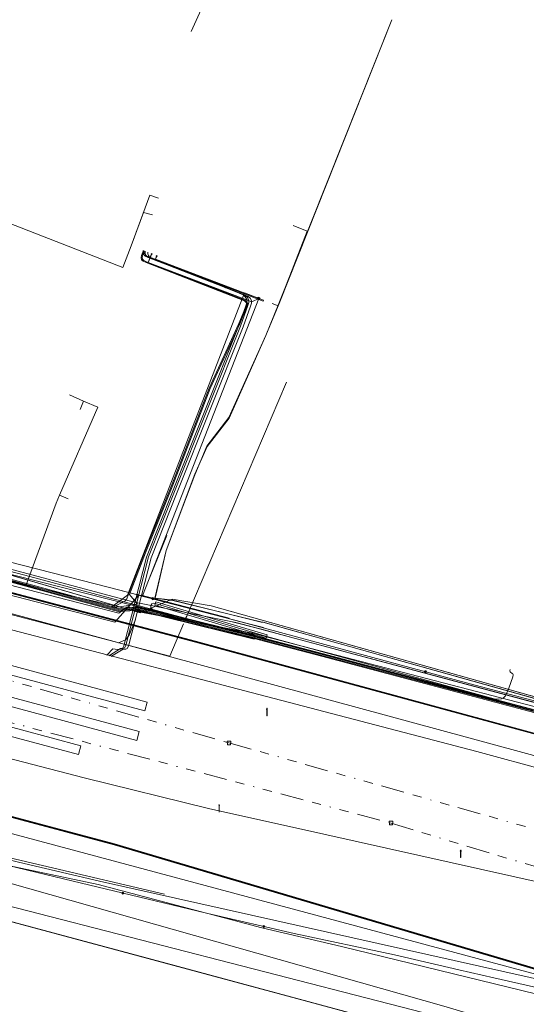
# Model space of a CAD drawing. Header units: metres. Extents: x 151922 to 154458, y 463415 to 464223.
# Tile 99 of 164: x 153535 to 153590, y 463920 to 464027. Entities that reach past the tile are written whole.
import ezdxf
from ezdxf.lldxf.tags import DXFTag

# ---------------------------------------------------------------- set-up
doc = ezdxf.new("R2010")
doc.units = ezdxf.units.M
doc.linetypes.add('RI-OVERIG-SO', pattern=[17, 5, -2, 2, -2, 0, -2, 2, -2])
doc.layers.get('0').update_dxf_attribs({"lineweight": 9})
for name, color, linetype, lineweight in [('B-PV-KL-DATA-G', 90, 'KL-DATA-SO', 9), ('B-PV-KL-DATA_HULPSTUK-S', 90, 'Continuous', 9), ('B-PV-KL-DATA_KABELBED-G', 90, 'Continuous', 9), ('B-PV-KL-DATA_MANTELBUIS-G', 90, 'Continuous', 9), ('B-PV-KL-ET_HS-G', 10, 'KL-HS-SO', 9), ('B-PV-KL-ET_LS-G', 190, 'KL-LS-SO', 9), ('B-PV-KL-ET_LS-S', 190, 'Continuous', 9), ('B-PV-KL-ET_LS_KABELBED-G', 190, 'Continuous', 9), ('B-PV-KL-ET_LS_MANTELBUIS-G', 190, 'Continuous', 9), ('B-PV-KL-ET_MS-G', 130, 'KL-MS-SO', 9), ('B-PV-KL-GAS_HD-G', 30, 'KL-GAS_HD-SO', 9), ('B-PV-KL-GAS_LD-G', 50, 'KL-GAS_LD-SO', 9), ('B-PV-KL-WATER-G', 170, 'KL-WATER-SO', 9), ('B-PV-KL-WATER_HULPSTUK-S', 170, 'Continuous', 9), ('B-PV-OG-INFO-G', 7, 'Continuous', 9), ('B-PV-RI-VRIJVERVAL-G', 210, 'RI-OVERIG-SO', 9), ('B-PV-RI-VRIJVERVAL_HULPSTUK-S', 210, 'Continuous', 9)]:
    doc.layers.add(name, color=color, linetype=linetype, lineweight=lineweight)
doc.styles.add('NLCS-ISO', font='txt')
doc.styles.get("Standard").update_dxf_attribs({"font": 'arial.ttf'})
tags = doc.linetypes.add('KL-DATA-SO', pattern='A,4,-1,[101,NLCS.SHX,S=0.5,R=0,X=0,Y=0],-1,4,-1,["D",Standard,S=1,R=0,X=-0.25,Y=-0.5],-1.5', length=12.5).pattern_tags.tags
tags[18] = DXFTag(74, 10)
tags = doc.linetypes.add('KL-GAS_HD-SO', pattern='A,4,-1,[69,NLCS.SHX,S=0.5,R=0,X=0,Y=0],-1,4,-1,["H",Standard,S=1,R=0,X=0,Y=-0.5],-2', length=13).pattern_tags.tags
tags[18] = DXFTag(74, 10)
tags = doc.linetypes.add('KL-GAS_LD-SO', pattern='A,4,-1,[69,NLCS.SHX,S=0.5,R=0,X=0,Y=0],-1,4,-1,["L",Standard,S=1,R=0,X=0.25,Y=-0.5],-2', length=13).pattern_tags.tags
tags[18] = DXFTag(74, 10)
tags = doc.linetypes.add('KL-HS-SO', pattern='A,4,-1,[103,NLCS.SHX,S=0.75,R=0,X=0,Y=0],-1,4,-1,["H",Standard,S=1,R=0,X=0,Y=-0.5],-2', length=13).pattern_tags.tags
tags[18] = DXFTag(74, 10)
tags = doc.linetypes.add('KL-LS-SO', pattern='A,4,-1,[103,NLCS.SHX,S=0.75,R=0,X=0,Y=0],-1,4,-1,["L",Standard,S=1,R=0,X=0,Y=-0.5],-2', length=13).pattern_tags.tags
tags[18] = DXFTag(74, 10)
tags = doc.linetypes.add('KL-MS-SO', pattern='A,4,-1,[103,NLCS.SHX,S=0.75,R=0,X=0,Y=0],-1,4,-1,["M",Standard,S=1,R=0,X=0,Y=-0.5],-2', length=13).pattern_tags.tags
tags[18] = DXFTag(74, 10)
doc.linetypes.add('KL-WATER-SO', pattern='A,7,-0.5,[168,NLCS.SHX,S=0.75,R=0,X=0.75,Y=0],-2', length=9.5)

# ---------------------------------------------------------------- blocks, each defined once
blk = doc.blocks.new('SKL-WTB_HULP_OVERIG-SO')
at = {"color": 0, "linetype": 'ByBlock', "lineweight": 18}
for points in [[(-0.14, 0.14), (0.14, -0.14)], [(0.14, 0.14), (-0.14, -0.14)]]:
    blk.add_lwpolyline(points, dxfattribs=at)
at = {"color": 0, "linetype": 'ByBlock', "lineweight": 18, "style": 'NLCS-ISO', "flags": 1}
for tag, p in [('TYPE', (1.5, 0)), ('OMSCHRIJVING', (1.5, -3)), ('LABEL', (1.5, -1.5))]:
    blk.add_attdef(tag, p, '', height=1, dxfattribs=at)
blk = doc.blocks.new('SKL-WTB_HULP_MOF-SO')
at = {"linetype": 'ByBlock', "lineweight": 18}
h = blk.add_hatch(color=0, dxfattribs=at)
h.dxf.hatch_style = 1
h.paths.add_polyline_path([(-0.5625, 0, 1), (0.5625, 0, 1)])
at = {"color": 0, "linetype": 'ByBlock', "lineweight": 18}
blk.add_circle((0, 0), 0.5625, dxfattribs=at)
at = {"color": 0, "linetype": 'ByBlock', "lineweight": 18, "style": 'NLCS-ISO', "flags": 1}
for tag, p in [('TYPE', (1.5, 0)), ('OMSCHRIJVING', (1.5, -3)), ('LABEL', (1.5, -1.5))]:
    blk.add_attdef(tag, p, '', height=1, dxfattribs=at)
blk = doc.blocks.new('SRI-HULP_AFVOER_OPVANG-SO')
at = {"color": 0, "linetype": 'ByBlock', "lineweight": 18}
blk.add_lwpolyline([(-0.75, -1), (-1, 1), (1, 1), (0.75, -1)], close=True, dxfattribs=at)
at = {"color": 0, "linetype": 'ByBlock', "lineweight": 18, "style": 'NLCS-ISO', "flags": 1}
for tag, p in [('TYPE', (1.5, 0)), ('OMSCHRIJVING', (1.5, -3)), ('LABEL', (1.5, -1.5))]:
    blk.add_attdef(tag, p, '', height=1, dxfattribs=at)
blk = doc.blocks.new('SKL-ET_LS_MAST-SO')
for p, q in [((-0.05, 2.07), (0.05, 2.07)), ((-0.05, -2), (0.05, -2))]:
    blk.add_line(p, q)
for points in [[(-0.18, 1.76), (-0.22, 1.76), (-0.22, 1.84), (-0.18, 1.84), (-0.18, 1.79)], [(-0.18, 1.49), (-0.22, 1.49), (-0.22, 1.57), (-0.18, 1.57), (-0.18, 1.52)], [(-0.18, 1.79), (-0.05, 1.79)], [(-0.18, 1.76), (-0.05, 1.76)], [(-0.18, 1.52), (-0.05, 1.52)], [(-0.18, 1.49), (-0.05, 1.49)], [(-0.05, -2), (-0.05, 2.07)], [(0.05, -2), (0.05, 2.07)], [(0.18, 1.92), (0.05, 1.92)], [(0.18, 1.89), (0.05, 1.89)], [(0.18, 1.66), (0.05, 1.66)], [(0.18, 1.63), (0.05, 1.63)], [(0.18, 1.39), (0.05, 1.39)], [(0.18, 1.36), (0.05, 1.36)], [(0.18, 1.89), (0.22, 1.89), (0.22, 1.97), (0.18, 1.97), (0.18, 1.92)], [(0.18, 1.63), (0.22, 1.63), (0.22, 1.71), (0.18, 1.71), (0.18, 1.66)], [(0.18, 1.36), (0.22, 1.36), (0.22, 1.44), (0.18, 1.44), (0.18, 1.39)]]:
    blk.add_lwpolyline(points)

msp = doc.modelspace()

# ---------------------------------------------------------------- linework, layer by layer
at = {"layer": 'B-PV-KL-DATA-G', "ltscale": 0.5, "flags": 128}
for points in [[(153877.43, 463906.662), (153877.06, 463906.08), (153874.95, 463902.62), (153874.94, 463898.12), (153871.01, 463892.3), (153856.77, 463870.24), (153856.7, 463870.13), (153854.23, 463866.95), (153851.57, 463865.42), (153848.2, 463864.06), (153847.02, 463863.94), (153844.66, 463863.83), (153841.62, 463864.6), (153837.27, 463866.22), (153836.38, 463866.55), (153835.4, 463866.92), (153826.33, 463870.31), (153800.8, 463879.24), (153796.14, 463880.95), (153763.59, 463894.65), (153742.96, 463902.22), (153733.52, 463906.26), (153707.22, 463915.57), (153683.51, 463924.12), (153673.06, 463927.92), (153648.86, 463935.61), (153611.35, 463947.24), (153593.91, 463952.47), (153555.86, 463963.18), (153551.65, 463963.92), (153548.16, 463962.41), (153515.7, 463971.91), (153514.11, 463972.35), (153512.71, 463972.72), (153512.04, 463973.1), (153511.58, 463973.48), (153510.95, 463974.02), (153510.49, 463974.65), (153510.28, 463975.36), (153509.99, 463976.28), (153509.9, 463978.2), (153510.74, 463988.17), (153509.49, 463988.63), (153490.94, 463995.23), (153490.55, 463995.34), (153489.22, 463991.64), (153489.01, 463990.64), (153488.55, 463989.75), (153486.13, 463983.01), (153485.74, 463981.93), (153475.03, 463984.84), (153461.15, 463988.43), (153451.5, 463991.05), (153429.03, 463996.77), (153399.75, 464004.24), (153302.57, 464029.13), (153293.26, 464031.34), (153289.88, 464032.18), (153258.15, 464041), (153240.95, 464043.36), (153235.31, 464044.41), (153206.3, 464052.48), (153200.52, 464054.09), (153192.59, 464056.29), (153164.13, 464061.46), (153155.45, 464063.21), (153154.69, 464063.34), (153148.76, 464064.42), (153140.52, 464065.84), (153139.17, 464066.08), (153133.79, 464064.99), (153127.44, 464066.59), (153127.39, 464066.69), (153127.31, 464066.81), (153127.27, 464067.01), (153127.23, 464067.17), (153127.17, 464067.32), (153127.11, 464067.45), (153126.94, 464067.56), (153126.64, 464067.64), (153126.39, 464067.6), (153126.05, 464067.56), (153125.69, 464067.42), (153125.23, 464066.99), (153085, 464076.1), (153081.44, 464076.04), (153074.8, 464076.99), (153045.54, 464080.22), (153036.62, 464080.2), (152951.91, 464079.96), (152947.52, 464079.15), (152944.88, 464078.96), (152943.88, 464078.89), (152942.88, 464078.81), (152930.01, 464077.88), (152880.98, 464073.28), (152874.3, 464073.75), (152874.09, 464073.76), (152873.11, 464073.64), (152865.09, 464072.7), (152857.12, 464070.4), (152849.6, 464069.01), (152849.6, 464068.4), (152850.98, 464043.3), (152851.01, 464042.43), (152841.99, 464041.6), (152834.16, 464041.02), (152824.23, 464039.81), (152813.36, 464038.61), (152800.26, 464036.41), (152792.27, 464035.19), (152773.17, 464031.63), (152764.19, 464029.82), (152755.51, 464027.89), (152742.85, 464024.92), (152726.67, 464020.3), (152715.42, 464017.02), (152696.33, 464011.49), (152675.4, 464003.4), (152662.1, 463996.3), (152625.3, 463984.05), (152611.36, 463980.89), (152596.35, 463974.21), (152587.23, 463970.11), (152578.47, 463966.04), (152572.37, 463962.96), (152566.27, 463959.95), (152556.2, 463954.95), (152548.37, 463950.99), (152546.26, 463949.77), (152539.39, 463946.05), (152531.36, 463941.5), (152521.16, 463935.41), (152520.61, 463934.89), (152517.27, 463932.71), (152512.41, 463929.35), (152506.36, 463923.2), (152509.95, 463918.86), (152511.27, 463916.2), (152512.18, 463903.27), (152509.34, 463902.7), (152485.33, 463892.91), (152484.34, 463892.46), (152484.42, 463892.22), (152486.36, 463887.87), (152499.34, 463861.11), (152495.13, 463858.41), (152489.27, 463854.78), (152436.75, 463822.68), (152428.41, 463816.85), (152425.25, 463816.2), (152404.26, 463800.73), (152391.26, 463791.13), (152381.61, 463782.44), (152378.03, 463779.76), (152341.53, 463752.67), (152330.76, 463744.01), (152322.89, 463742.36), (152314.733, 463735.813)], [(153877.43, 463906.662), (153877.06, 463906.08), (153874.95, 463902.62), (153874.94, 463898.12), (153871.01, 463892.3), (153856.77, 463870.24), (153856.7, 463870.13), (153854.23, 463866.95), (153851.57, 463865.42), (153848.2, 463864.06), (153847.02, 463863.94), (153844.66, 463863.83), (153841.62, 463864.6), (153837.27, 463866.22), (153836.38, 463866.55), (153835.4, 463866.92), (153826.33, 463870.31), (153800.8, 463879.24), (153796.14, 463880.95), (153763.59, 463894.65), (153742.96, 463902.22), (153733.52, 463906.26), (153707.22, 463915.57), (153683.51, 463924.12), (153673.06, 463927.92), (153648.86, 463935.61), (153611.35, 463947.24), (153593.91, 463952.47), (153555.86, 463963.18), (153551.65, 463963.92), (153548.16, 463962.41), (153515.7, 463971.91), (153514.11, 463972.35), (153512.71, 463972.72), (153512.04, 463973.1), (153511.58, 463973.48), (153510.95, 463974.02), (153510.49, 463974.65), (153510.28, 463975.36), (153509.99, 463976.28), (153509.9, 463978.2), (153510.74, 463988.17), (153509.49, 463988.63), (153490.94, 463995.23), (153490.55, 463995.34), (153489.22, 463991.64), (153489.01, 463990.64), (153488.55, 463989.75), (153486.13, 463983.01), (153485.74, 463981.93), (153475.03, 463984.84), (153461.15, 463988.43), (153451.5, 463991.05), (153429.03, 463996.77), (153399.75, 464004.24), (153302.57, 464029.13), (153293.26, 464031.34), (153289.88, 464032.18), (153258.15, 464041), (153240.95, 464043.36), (153235.31, 464044.41), (153206.3, 464052.48), (153200.52, 464054.09), (153192.59, 464056.29), (153164.13, 464061.46), (153155.45, 464063.21), (153154.69, 464063.34), (153148.76, 464064.42), (153140.52, 464065.84), (153139.17, 464066.08), (153133.79, 464064.99), (153127.44, 464066.59), (153127.39, 464066.69), (153127.31, 464066.81), (153127.27, 464067.01), (153127.23, 464067.17), (153127.17, 464067.32), (153127.11, 464067.45), (153126.94, 464067.56), (153126.64, 464067.64), (153126.39, 464067.6), (153126.05, 464067.56), (153125.69, 464067.42), (153125.23, 464066.99), (153085, 464076.1), (153081.44, 464076.04), (153074.8, 464076.99), (153045.54, 464080.22), (153036.62, 464080.2), (152951.91, 464079.96), (152947.52, 464079.15), (152944.88, 464078.96), (152943.88, 464078.89), (152942.88, 464078.81), (152930.01, 464077.88), (152880.98, 464073.28), (152874.3, 464073.75), (152874.09, 464073.76), (152873.11, 464073.64), (152865.09, 464072.7), (152857.12, 464070.4), (152849.6, 464069.01), (152849.6, 464068.4), (152850.98, 464043.3), (152851.01, 464042.43), (152841.99, 464041.6), (152834.16, 464041.02), (152824.23, 464039.81), (152813.36, 464038.61), (152800.26, 464036.41), (152792.27, 464035.19), (152773.17, 464031.63), (152764.19, 464029.82), (152755.51, 464027.89), (152742.85, 464024.92), (152726.67, 464020.3), (152715.42, 464017.02), (152696.33, 464011.49), (152675.4, 464003.4), (152662.1, 463996.3), (152625.3, 463984.05), (152611.36, 463980.89), (152596.35, 463974.21), (152587.23, 463970.11), (152578.47, 463966.04), (152572.37, 463962.96), (152566.27, 463959.95), (152556.2, 463954.95), (152548.37, 463950.99), (152546.26, 463949.77), (152539.39, 463946.05), (152531.36, 463941.5), (152521.16, 463935.41), (152520.61, 463934.89), (152517.27, 463932.71), (152512.41, 463929.35), (152506.36, 463923.2), (152509.95, 463918.86), (152511.27, 463916.2), (152512.18, 463903.27), (152509.34, 463902.7), (152485.33, 463892.91), (152484.34, 463892.46), (152484.42, 463892.22), (152486.36, 463887.87), (152499.34, 463861.11), (152495.13, 463858.41), (152489.27, 463854.78), (152436.75, 463822.68), (152428.41, 463816.85), (152425.25, 463816.2), (152404.26, 463800.73), (152391.26, 463791.13), (152381.61, 463782.44), (152378.03, 463779.76), (152341.53, 463752.67), (152330.76, 463744.01), (152322.89, 463742.36), (152314.733, 463735.812)], [(153877.43, 463906.662), (153877.06, 463906.08), (153874.95, 463902.62), (153874.94, 463898.12), (153871.01, 463892.3), (153856.7, 463870.13), (153854.23, 463866.95), (153851.57, 463865.42), (153848.2, 463864.06), (153844.66, 463863.83), (153841.62, 463864.6), (153836.38, 463866.55), (153835.4, 463866.92), (153826.33, 463870.31), (153800.8, 463879.24), (153796.14, 463880.95), (153763.59, 463894.65), (153742.96, 463902.22), (153733.52, 463906.26), (153707.22, 463915.57), (153673.06, 463927.92), (153648.86, 463935.61), (153611.35, 463947.24), (153593.91, 463952.47), (153555.86, 463963.18), (153551.65, 463963.92), (153548.16, 463962.41), (153514.11, 463972.35), (153512.71, 463972.72), (153512.04, 463973.1), (153510.95, 463974.02), (153510.49, 463974.65), (153510.28, 463975.36), (153509.99, 463976.28), (153509.9, 463978.2), (153510.74, 463988.17), (153490.94, 463995.23), (153490.55, 463995.34), (153489.22, 463991.64), (153489.01, 463990.64), (153488.55, 463989.75), (153485.74, 463981.93), (153475.03, 463984.84), (153451.5, 463991.05), (153429.03, 463996.77), (153302.57, 464029.13), (153293.26, 464031.34), (153289.88, 464032.18), (153258.15, 464041), (153240.95, 464043.36), (153235.31, 464044.41), (153200.52, 464054.09), (153192.59, 464056.29), (153155.45, 464063.21), (153154.69, 464063.34), (153140.52, 464065.84), (153139.17, 464066.08), (153133.79, 464064.99), (153127.44, 464066.59), (153127.31, 464066.81), (153127.27, 464067.01), (153127.17, 464067.32), (153127.11, 464067.45), (153126.94, 464067.56), (153126.64, 464067.64), (153126.05, 464067.56), (153125.69, 464067.42), (153125.23, 464066.99), (153085, 464076.1), (153081.44, 464076.04), (153074.8, 464076.99), (153045.54, 464080.22), (152951.91, 464079.96), (152947.52, 464079.15), (152944.88, 464078.96), (152942.88, 464078.81), (152930.01, 464077.88), (152880.98, 464073.28), (152874.09, 464073.76), (152873.11, 464073.64), (152865.09, 464072.7), (152857.12, 464070.4), (152849.6, 464069.01), (152850.98, 464043.3), (152851.01, 464042.43), (152841.99, 464041.6), (152834.16, 464041.02), (152824.23, 464039.81), (152813.36, 464038.61), (152800.26, 464036.41), (152792.27, 464035.19), (152773.17, 464031.63), (152764.19, 464029.82), (152755.51, 464027.89), (152742.85, 464024.92), (152715.42, 464017.02), (152696.33, 464011.49), (152675.4, 464003.4), (152662.1, 463996.3), (152625.3, 463984.05), (152611.36, 463980.89), (152587.23, 463970.11), (152578.47, 463966.04), (152566.27, 463959.95), (152556.2, 463954.95), (152548.37, 463950.99), (152546.26, 463949.77), (152539.39, 463946.05), (152531.36, 463941.5), (152521.16, 463935.41), (152520.61, 463934.89), (152517.27, 463932.71), (152512.41, 463929.35), (152506.36, 463923.2), (152509.95, 463918.86), (152511.27, 463916.2), (152512.18, 463903.27), (152509.34, 463902.7), (152484.34, 463892.46), (152484.42, 463892.22), (152486.36, 463887.87), (152499.34, 463861.11), (152489.27, 463854.78), (152436.75, 463822.68), (152428.41, 463816.85), (152425.25, 463816.2), (152391.26, 463791.13), (152381.61, 463782.44), (152378.03, 463779.76), (152341.53, 463752.67), (152330.76, 463744.01), (152327.32, 463743.289)], [(153557.504, 464033.909), (153553.7, 464025.5)], [(153575.471, 464026.763), (153563.24, 463995.997), (153561.8, 463992.5), (153557.805, 463983.551), (153555.431, 463980.472), (153554.095, 463977.449), (153551, 463969.2), (153549.758, 463964.026), (153550.849, 463963.855)], [(153862.5, 463876.9), (153858.6, 463870.5), (153855.7, 463866.3), (153852.1, 463863.4), (153849.7, 463862.6), (153846.2, 463862.6), (153842.9, 463863.6), (153796, 463880.7), (153781.4, 463887.2), (153711.1, 463913.9), (153698, 463915.8), (153663.5, 463927.8), (153664.2, 463930.1), (153662.9, 463930.9), (153659.8, 463932), (153658.3, 463932.8), (153657, 463933.3), (153647.4, 463936.4), (153630.5, 463942.1), (153615.8, 463946.2), (153594.9, 463952), (153561.5, 463961.4), (153561.3, 463961.4), (153551.7, 463963.8), (153550.8, 463963.9), (153549.8, 463964), (153551, 463969.2), (153554.1, 463977.4), (153555.4, 463980.5), (153557.8, 463983.6), (153561.8, 463992.5), (153563.2, 463996), (153575.464, 464026.766)], [(153523.925, 464014.203), (153520.402, 464015.627), (153518.455, 464010.731), (153512.236, 463994.002), (153509.589, 463986.901), (153509.517, 463981.598), (153509.43, 463978.9), (153509.421, 463977.518), (153509.453, 463976.035), (153509.497, 463975.383), (153509.651, 463974.639), (153509.817, 463974.118), (153510.131, 463973.764), (153510.565, 463973.456), (153547.371, 463963.595), (153558.559, 463961.384), (153614.916, 463946.259), (153634.938, 463940.312), (153644.631, 463955.449)], [(153523.925, 464014.203), (153520.402, 464015.627), (153518.455, 464010.731), (153512.236, 463994.002), (153509.589, 463986.901), (153509.517, 463981.598), (153509.43, 463978.9), (153509.421, 463977.518), (153509.453, 463976.035), (153509.497, 463975.383), (153509.651, 463974.639), (153509.817, 463974.118), (153510.131, 463973.764), (153510.565, 463973.456), (153547.371, 463963.595), (153558.559, 463961.384), (153614.073, 463946.485), (153617.551, 463956.079), (153616.521, 463956.452), (153616.604, 463956.681), (153621.866, 463964.996), (153622.415, 463964.648), (153635.048, 463984.606), (153643.359, 463979.344)], [(153523.925, 464014.203), (153520.402, 464015.627), (153518.455, 464010.731), (153546.298, 463999.905), (153547.204, 464002.235), (153548.538, 464005.861), (153549.504, 464005.603)], [(153523.925, 464014.203), (153520.402, 464015.627), (153518.455, 464010.731), (153546.298, 463999.905), (153547.204, 464002.235), (153549.23, 464007.743), (153550.168, 464007.398)], [(153489.025, 463990.68), (153489.01, 463990.64), (153489.22, 463991.64), (153490.55, 463995.34), (153490.94, 463995.23), (153509.49, 463988.63), (153510.74, 463988.17), (153509.9, 463978.2), (153509.99, 463976.28), (153510.28, 463975.36), (153510.49, 463974.65), (153510.95, 463974.02), (153511.58, 463973.48), (153512.04, 463973.1), (153512.71, 463972.72), (153514.11, 463972.35), (153515.7, 463971.91), (153548.16, 463962.41), (153551.65, 463963.92), (153555.86, 463963.18), (153593.91, 463952.47), (153611.35, 463947.24), (153648.86, 463935.61), (153673.06, 463927.92), (153683.51, 463924.12), (153707.22, 463915.57), (153733.52, 463906.26), (153742.96, 463902.22), (153763.59, 463894.65), (153796.14, 463880.95), (153800.8, 463879.24), (153826.33, 463870.31), (153835.4, 463866.92), (153836.268, 463866.592)], [(153489.025, 463990.68), (153489.01, 463990.64), (153489.22, 463991.64), (153490.55, 463995.34), (153490.94, 463995.23), (153509.49, 463988.63), (153510.74, 463988.17), (153509.9, 463978.2), (153509.99, 463976.28), (153510.28, 463975.36), (153510.49, 463974.65), (153510.95, 463974.02), (153511.58, 463973.48), (153512.04, 463973.1), (153512.71, 463972.72), (153514.11, 463972.35), (153515.7, 463971.91), (153548.16, 463962.41), (153551.65, 463963.92), (153555.86, 463963.18), (153593.91, 463952.47), (153611.35, 463947.24), (153648.86, 463935.61), (153673.06, 463927.92), (153683.51, 463924.12), (153707.22, 463915.57), (153733.52, 463906.26), (153742.96, 463902.22), (153763.59, 463894.65), (153796.14, 463880.95), (153800.8, 463879.24), (153826.33, 463870.31), (153835.4, 463866.92), (153836.268, 463866.592)], [(153489.025, 463990.68), (153489.01, 463990.64), (153489.22, 463991.64), (153490.55, 463995.34), (153490.94, 463995.23), (153509.49, 463988.63), (153510.74, 463988.17), (153509.9, 463978.2), (153509.99, 463976.28), (153510.28, 463975.36), (153510.49, 463974.65), (153510.95, 463974.02), (153511.58, 463973.48), (153512.04, 463973.1), (153512.71, 463972.72), (153514.11, 463972.35), (153515.7, 463971.91), (153548.16, 463962.41), (153551.65, 463963.92), (153555.86, 463963.18), (153593.91, 463952.47), (153611.35, 463947.24), (153648.86, 463935.61), (153673.06, 463927.92), (153683.51, 463924.12), (153707.22, 463915.57), (153733.52, 463906.26), (153742.96, 463902.22), (153763.59, 463894.65), (153796.14, 463880.95), (153800.8, 463879.24), (153826.33, 463870.31), (153835.4, 463866.92), (153836.268, 463866.592)], [(153655.265, 463932.682), (153654.025, 463932.993), (153648.675, 463934.734), (153611.883, 463946.071), (153595.966, 463950.552), (153582.161, 463954.171), (153560.345, 463959.946), (153547.539, 463962.888), (153546.773, 463963.055), (153545.871, 463962.398), (153542.482, 463963.235), (153511.256, 463971.318), (153509.728, 463972.194), (153508.666, 463974.016), (153508.419, 463976.516), (153508.324, 463982.372), (153508.823, 463985.94), (153510.155, 463990.819)], [(153540.499, 463986.064), (153542.037, 463985.4)], [(153542.037, 463985.4), (153542.042, 463985.399), (153543.577, 463984.737), (153539.439, 463975.191)], [(153542.037, 463985.4), (153541.647, 463984.48)], [(153535.812, 463965.47), (153539.069, 463974.336), (153539.439, 463975.191)], [(153539.439, 463975.191), (153540.36, 463974.8)], [(153517.198, 463970.347), (153535.812, 463965.47)], [(153517.198, 463970.347), (153535.812, 463965.47)], [(153535.812, 463965.47), (153539.903, 463964.44), (153547.556, 463962.67), (153560.592, 463960.153), (153596.167, 463950.875), (153600.805, 463949.564)], [(153535.812, 463965.47), (153539.903, 463964.44), (153547.556, 463962.67), (153560.592, 463960.153), (153596.167, 463950.875), (153611.91, 463946.422), (153626.221, 463942.161), (153648.786, 463935.091), (153654.541, 463933.365), (153661.139, 463930.961), (153690.088, 463921.155), (153696.216, 463918.952), (153702.131, 463916.774), (153707.976, 463914.769), (153729.132, 463906.692), (153746.856, 463899.769), (153754.503, 463896.52), (153779.312, 463887.421), (153780.62, 463886.822), (153787.788, 463883.907), (153792.568, 463881.942), (153802.592, 463877.888), (153815.808, 463872.976), (153840.738, 463863.702), (153843.908, 463862.734), (153846.709, 463862.455), (153849.439, 463862.873), (153852.052, 463863.803), (153854.371, 463865.236), (153856.838, 463867.795), (153857.941, 463869.523), (153872.046, 463892.546), (153874.922, 463897.505), (153875.036, 463897.636), (153873.71, 463900.424), (153877.175, 463905.87)], [(153550.849, 463963.855), (153551.704, 463963.773), (153561.256, 463961.437), (153561.454, 463961.392), (153594.863, 463952.038), (153615.827, 463946.155), (153630.467, 463942.069), (153647.439, 463936.43), (153656.975, 463933.263), (153658.308, 463932.82), (153659.78, 463931.991)]]:
    msp.add_lwpolyline(points, dxfattribs=at)
at = {"layer": 'B-PV-KL-DATA_KABELBED-G', "ltscale": 0.5, "flags": 128}
for points in [[(153527.912, 464043.792), (153526.764, 464040.776), (153523.138, 464031.293), (153522.311, 464028.482), (153521.286, 464024.513), (153518.914, 464013.238), (153516.594, 464007.273), (153511.364, 463991.705), (153509.545, 463985.785), (153509.115, 463979.964), (153509.115, 463975.201), (153509.193, 463974.623), (153509.446, 463972.754), (153510.306, 463971.398), (153513.228, 463969.74), (153545.429, 463961.41), (153548.037, 463964.341)], [(153547.204, 464002.235), (153546.298, 463999.905), (153518.455, 464010.731)], [(153549.396, 464001.382), (153549.04, 464000.441), (153560.281, 463996.161), (153561.049, 463996.528)], [(153549.446, 464001.363), (153549.04, 464000.441), (153560.281, 463996.161), (153561.049, 463996.528)], [(153549.949, 464001.167), (153549.816, 464000.796), (153561.049, 463996.528)], [(153550.005, 464001.145), (153549.816, 464000.796), (153561.049, 463996.528)], [(153548.438, 463964.249), (153561.049, 463996.528)], [(153511.666, 463992.47), (153509.589, 463986.901), (153509.43, 463978.9), (153509.453, 463976.035), (153509.651, 463974.639), (153509.817, 463974.118), (153510.131, 463973.764), (153510.565, 463973.456), (153547.371, 463963.595)], [(153513.814, 463973.167), (153514.984, 463972.799), (153544.852, 463965.167), (153545.809, 463964.923), (153547.894, 463964.39)], [(153551.044, 463970.805), (153549.192, 463966.176)], [(153560.321, 463961.135), (153560.113, 463961.189), (153545.808, 463964.928)], [(153547.8, 463964.378), (153560.113, 463961.189), (153561.529, 463960.823)], [(153547.871, 463964.382), (153548.438, 463964.249)], [(153548.288, 463964.333), (153557.817, 463961.83)], [(153548.438, 463964.249), (153560.33, 463961.133), (153583.943, 463954.715), (153591.308, 463952.778), (153605.286, 463948.916), (153614.866, 463946.101), (153621.287, 463944.26), (153622.325, 463943.908), (153629.697, 463941.661), (153630.824, 463941.24), (153631.99, 463940.863), (153632.118, 463940.822)], [(153547.371, 463963.595), (153558.559, 463961.384), (153561.163, 463960.685)], [(153561.166, 463960.684), (153564.609, 463959.76)], [(153564.609, 463959.76), (153593.714, 463951.949)], [(153591.3, 463915.1), (153589.9, 463915), (153588.6, 463914.9), (153587.2, 463914.9), (153585.8, 463915), (153551, 463924.4), (153521.6, 463932.3), (153515.7, 463934), (153507.7, 463936.2), (153502.9, 463936.8), (153501.6, 463936.2), (153496.8, 463931.5), (153492.1, 463933.3), (153487.9, 463934.6), (153480.8, 463936.9), (153475.8, 463938.5), (153475.5, 463938.5), (153472.9, 463939.5), (153468.7, 463940.8), (153467.1, 463942.8)], [(153524.072, 463937.073), (153533.849, 463935.001), (153543.615, 463932.931), (153555.213, 463929.863), (153555.493, 463929.789), (153561.373, 463928.235), (153570.005, 463926.204), (153618.15, 463914.44), (153656.555, 463901.14), (153685.737, 463891.338), (153689.243, 463890.161), (153691.322, 463889.026), (153698.076, 463885.338), (153715.672, 463877.479), (153744.326, 463863.783), (153759.801, 463856.387), (153804.592, 463832.952), (153812.816, 463828.713)], [(153711.964, 463880.098), (153697.625, 463886.4), (153691.322, 463889.026), (153686.281, 463891.126), (153685.737, 463891.338), (153676.431, 463894.976), (153667.361, 463898.365), (153656.217, 463902.356), (153651.193, 463904.001), (153636.978, 463908.661), (153626.442, 463911.983), (153616.577, 463915.073), (153606.303, 463917.887), (153595.922, 463920.672), (153586.528, 463922.796), (153582.737, 463923.665), (153575.744, 463925.291), (153564.871, 463927.614), (153555.493, 463929.789), (153555.217, 463929.853), (153541.806, 463933.078), (153533.849, 463935.001), (153524.931, 463937.156)], [(153762.194, 463850.914), (153695.011, 463880.812), (153687.269, 463885.568), (153684.296, 463886.881), (153634.184, 463904.925), (153599.505, 463915.332), (153598.829, 463915.506), (153598.141, 463915.626), (153597.445, 463915.692), (153596.747, 463915.703), (153596.05, 463915.658), (153591.201, 463915.157), (153589.442, 463915.04), (153587.679, 463915.053), (153585.922, 463915.195), (153584.18, 463915.466), (153582.463, 463915.864), (153566.074, 463920.304), (153530.011, 463930.015)]]:
    msp.add_lwpolyline(points, dxfattribs=at)
at = {"layer": 'B-PV-KL-DATA_MANTELBUIS-G', "ltscale": 0.5, "flags": 128}
for points in [[(153551.044, 463970.805), (153549.192, 463966.176)], [(153560.321, 463961.135), (153560.113, 463961.189), (153545.808, 463964.928)], [(153547.8, 463964.378), (153560.113, 463961.189), (153561.529, 463960.823)], [(153548.288, 463964.333), (153557.817, 463961.83)], [(153547.371, 463963.595), (153558.012, 463961.492), (153561.163, 463960.685)], [(153547.454, 463962.641), (153560.372, 463960.195)]]:
    msp.add_lwpolyline(points, dxfattribs=at)
at = {"layer": 'B-PV-KL-ET_HS-G', "ltscale": 0.5, "flags": 128}
for points in [[(153155.596, 464059.001), (153192.164, 464052.055), (153237.536, 464040.833), (153257.373, 464036.361), (153292.899, 464027.013), (153388.375, 464001.649), (153464.138, 463982.111), (153465.1, 463981.897), (153466.067, 463981.712), (153467.04, 463981.556), (153468.017, 463981.43), (153468.998, 463981.334), (153470.165, 463981.261), (153471.335, 463981.23), (153472.504, 463981.241), (153473.673, 463981.296), (153474.842, 463981.393), (153475.664, 463981.57), (153476.493, 463981.669), (153477.327, 463981.694), (153478.161, 463981.643), (153478.986, 463981.518), (153479.885, 463981.291), (153480.757, 463980.976), (153481.592, 463980.574), (153482.383, 463980.09), (153483.126, 463979.527), (153483.771, 463979.119), (153484.425, 463978.728), (153485.761, 463977.996), (153486.442, 463977.655), (153487.583, 463977.13), (153488.745, 463976.652), (153489.334, 463976.431), (153554.153, 463959.251), (153592.456, 463948.848), (153643.944, 463933.316)], [(153156.991, 464058.839), (153192.186, 464052.153), (153237.558, 464040.931), (153257.397, 464036.459), (153292.925, 464027.109), (153388.401, 464001.745), (153464.162, 463982.209), (153465.12, 463981.995), (153466.085, 463981.81), (153467.054, 463981.654), (153468.029, 463981.53), (153469.006, 463981.434), (153470.169, 463981.361), (153471.335, 463981.33), (153472.502, 463981.341), (153473.667, 463981.396), (153474.828, 463981.493), (153475.648, 463981.668), (153476.485, 463981.769), (153477.329, 463981.794), (153478.171, 463981.743), (153479.006, 463981.616), (153479.915, 463981.387), (153480.795, 463981.068), (153481.64, 463980.662), (153482.439, 463980.172), (153483.182, 463979.609), (153483.823, 463979.205), (153484.475, 463978.814), (153485.807, 463978.084), (153486.486, 463977.745), (153487.623, 463977.222), (153488.199, 463976.978), (153489.364, 463976.527), (153554.179, 463959.347), (153592.484, 463948.944), (153643.017, 463933.701)], [(153158.062, 464058.584), (153192.175, 464052.104), (153237.547, 464040.882), (153257.385, 464036.41), (153292.912, 464027.061), (153388.388, 464001.697), (153464.15, 463982.16), (153465.11, 463981.946), (153466.076, 463981.761), (153467.047, 463981.605), (153468.023, 463981.48), (153469.002, 463981.384), (153470.167, 463981.311), (153471.335, 463981.28), (153472.503, 463981.291), (153473.67, 463981.346), (153474.835, 463981.443), (153475.656, 463981.619), (153476.489, 463981.719), (153477.328, 463981.744), (153478.166, 463981.693), (153478.996, 463981.567), (153479.9, 463981.339), (153480.776, 463981.022), (153481.616, 463980.618), (153482.411, 463980.131), (153483.154, 463979.568), (153483.797, 463979.162), (153484.45, 463978.771), (153485.784, 463978.04), (153486.464, 463977.7), (153487.603, 463977.176), (153488.763, 463976.699), (153489.349, 463976.479), (153554.166, 463959.299), (153592.47, 463948.896), (153645.969, 463932.758)], [(154217.325, 463594.831), (154199.464, 463607.851), (154174.772, 463625.744), (154138.46, 463650.947), (154122.54, 463662.087), (154086.172, 463686.18), (154063.405, 463701.058), (154020.381, 463727.137), (154000, 463739.029), (153979.421, 463750), (153959.461, 463760.149), (153937.282, 463770.929), (153921.038, 463778.193), (153909.918, 463783.29), (153863.492, 463805.295), (153845.507, 463815.329), (153833.914, 463821.923), (153804.856, 463836.765), (153777.857, 463851.011), (153726.497, 463876.685), (153698.876, 463888.515), (153630.013, 463912.221), (153545.355, 463937.298), (153500, 463949.418), (153477.115, 463955.58), (153472.948, 463954.084), (153397.664, 463972.899), (153389.981, 463974.891), (153297.059, 464000), (153230.927, 464016.101), (153191.767, 464024.924), (153127.848, 464037.602), (153078.676, 464043.845), (153033.425, 464046.759), (153000, 464048.182), (152986.263, 464048.318), (152908.209, 464046.578), (152854.809, 464040.024), (152781.287, 464027.888), (152749.862, 464020.685), (152720.796, 464013.331), (152657.499, 463993.718), (152622.75, 463979.671), (152593.461, 463966.988), (152549.878, 463945.752), (152535.25, 463937.536), (152520.495, 463929.673), (152449.971, 463971.21), (152420.496, 463991.538), (152405.025, 464000), (152387.805, 464009.876), (152344.535, 464035.351), (152314.733, 464052.864)], [(154217.296, 463594.791), (154199.435, 463607.811), (154174.743, 463625.703), (154138.431, 463650.906), (154122.512, 463662.046), (154086.145, 463686.138), (154063.378, 463701.016), (154020.355, 463727.094), (154000, 463738.971), (153979.315, 463750), (153959.439, 463760.104), (153937.261, 463770.884), (153921.017, 463778.147), (153909.897, 463783.245), (153863.469, 463805.251), (153845.482, 463815.285), (153833.89, 463821.879), (153804.833, 463836.721), (153777.834, 463850.967), (153726.476, 463876.64), (153698.858, 463888.468), (153629.998, 463912.173), (153545.341, 463937.25), (153500, 463949.366), (153477.117, 463955.528), (153472.951, 463954.032), (153397.652, 463972.851), (153389.968, 463974.843), (153296.867, 464000)], [(154217.354, 463594.871), (154199.493, 463607.891), (154174.801, 463625.785), (154138.489, 463650.988), (154122.568, 463662.128), (154086.199, 463686.222), (154063.432, 463701.1), (154020.407, 463727.18), (154000, 463739.087), (153979.528, 463750), (153959.483, 463760.194), (153937.303, 463770.974), (153921.059, 463778.239), (153909.939, 463783.335), (153863.515, 463805.339), (153845.532, 463815.373), (153833.938, 463821.967), (153804.879, 463836.809), (153777.88, 463851.055), (153726.518, 463876.73), (153698.894, 463888.562), (153630.028, 463912.269), (153545.369, 463937.346), (153500, 463949.469), (153477.113, 463955.632), (153472.945, 463954.136), (153397.676, 463972.947), (153389.994, 463974.939), (153297.251, 464000)]]:
    msp.add_lwpolyline(points, dxfattribs=at)
at = {"layer": 'B-PV-KL-ET_LS-G', "ltscale": 0.5, "flags": 128}
for points in [[(153564.775, 464004.436), (153566.28, 464003.846), (153563.132, 463995.719), (153562.479, 463995.972)], [(153548.516, 464001.725), (153548.321, 464001.183), (153548.283, 464000.971), (153548.321, 464000.729), (153548.507, 464000.561), (153548.815, 464000.426), (153559.482, 463996.272), (153559.699, 463996.069), (153559.72, 463995.989), (153559.688, 463995.789), (153558.881, 463993.827), (153555.669, 463986.805), (153551.616, 463976.307), (153548.651, 463968.95), (153546.922, 463964.443), (153546.71, 463963.952), (153546.663, 463963.864), (153546.552, 463963.737), (153545.24, 463963.031)], [(153548.609, 464001.688), (153548.418, 464001.157), (153548.384, 464000.97), (153548.414, 464000.779), (153548.562, 464000.646), (153548.853, 464000.518), (153559.536, 463996.358), (153559.788, 463996.122), (153559.822, 463995.994), (153559.785, 463995.762), (153558.973, 463993.787), (153555.761, 463986.766), (153551.709, 463976.27), (153548.744, 463968.913), (153547.015, 463964.405), (153547.883, 463963.355)], [(153561.546, 463996.333), (153561.51, 463996.247), (153548.556, 464001.28), (153548.701, 464001.653)], [(153561.546, 463996.333), (153559.495, 463997.127), (153546.803, 463964.33), (153545.102, 463963.069)], [(153553.22, 463962.048), (153564.041, 463987.454)], [(153482.521, 463981.054), (153505.163, 463972.25), (153507.663, 463969.188), (153551.38, 463957.729), (153552.874, 463961.237)], [(153606.029, 463947.731), (153605.332, 463947.898), (153592.135, 463951.467), (153567.894, 463957.903), (153560.589, 463959.821), (153547.718, 463962.985), (153547.012, 463962.845), (153545.809, 463962.772), (153533.169, 463966.221), (153520.532, 463969.71), (153515.244, 463971.225), (153514.717, 463972.34), (153515.296, 463974.986), (153515.38, 463976.111), (153515.101, 463976.751), (153514.531, 463977.14)], [(153611.92, 463956.188), (153610.649, 463954.165), (153606.2, 463947.798), (153605.357, 463947.995), (153592.161, 463951.564), (153576.088, 463955.829), (153567.92, 463958), (153560.614, 463959.918), (153547.72, 463963.087), (153546.999, 463962.944), (153545.819, 463962.873), (153533.195, 463966.317), (153520.559, 463969.806), (153515.315, 463971.309), (153514.822, 463972.352), (153515.395, 463974.971), (153515.482, 463976.128), (153515.181, 463976.817), (153514.571, 463977.234)], [(153561.627, 463959.341), (153560.539, 463959.627), (153547.714, 463962.781), (153547.038, 463962.647), (153545.789, 463962.57), (153533.117, 463966.029), (153520.478, 463969.518), (153515.102, 463971.057), (153514.507, 463972.316), (153515.098, 463975.014), (153515.176, 463976.077), (153514.941, 463976.619), (153514.452, 463976.952)], [(153675.155, 463961.418), (153657.186, 463933.8), (153656.711, 463933.051), (153656.294, 463932.687), (153654.583, 463932.541), (153648.246, 463934.737), (153643.141, 463936.293), (153633.699, 463939.374), (153622.77, 463942.527), (153612.011, 463945.765), (153606.755, 463947.487), (153606.05, 463947.623), (153605.307, 463947.801), (153592.109, 463951.37), (153567.868, 463957.806), (153560.564, 463959.724), (153547.716, 463962.883), (153547.025, 463962.746), (153545.799, 463962.671), (153533.143, 463966.125), (153520.505, 463969.614), (153515.173, 463971.141), (153514.612, 463972.328), (153515.197, 463975), (153515.278, 463976.094), (153515.021, 463976.685), (153514.492, 463977.046)], [(153547.284, 463963.268), (153534.628, 463966.478), (153512.48, 463972.24)], [(153679.924, 463906.1), (153673.209, 463908.522), (153648.022, 463916.979), (153628.902, 463923.082), (153602.055, 463930.791), (153568.085, 463938.397), (153555.584, 463941.176), (153542.111, 463944.513), (153530.787, 463947.431), (153500, 463956.184), (153481.604, 463962.066), (153480.681, 463964.732)], [(153547.883, 463963.355), (153545.402, 463962.987)], [(153553.22, 463962.048), (153553.107, 463961.891), (153552.999, 463961.818), (153547.284, 463963.268)], [(153588.295, 463956.288), (153588.252, 463956.119), (153588.275, 463956.026), (153588.319, 463955.965), (153588.502, 463955.853), (153588.572, 463955.785), (153588.616, 463955.679), (153588.593, 463955.478), (153588.135, 463954.235), (153587.784, 463953.404), (153587.583, 463953.198), (153587.344, 463953.08), (153587.026, 463953.035), (153586.562, 463953.093), (153561.893, 463959.856), (153549.804, 463963.438), (153549.623, 463963.471), (153549.439, 463963.402), (153549.328, 463963.226), (153549.328, 463962.984), (153549.537, 463962.755), (153549.948, 463962.592)], [(153675.239, 463961.363), (153657.27, 463933.746), (153656.788, 463932.985), (153656.335, 463932.59), (153654.57, 463932.44), (153648.215, 463934.642), (153643.111, 463936.198), (153633.67, 463939.278), (153622.742, 463942.431), (153611.981, 463945.67), (153606.73, 463947.39), (153606.029, 463947.525), (153605.282, 463947.704), (153592.083, 463951.273), (153567.842, 463957.709), (153561.627, 463959.341)]]:
    msp.add_lwpolyline(points, dxfattribs=at)
at = {"layer": 'B-PV-KL-ET_LS_KABELBED-G', "ltscale": 0.5, "flags": 128}
for points in [[(153529.355, 463956.955), (153548.672, 463951.769), (153548.931, 463952.735), (153529.615, 463957.92), (153529.358, 463956.964)], [(153462.659, 463956.223), (153461.329, 463951.798), (153461.321, 463951.724), (153461.341, 463951.652), (153461.386, 463951.592), (153461.45, 463951.553), (153470.857, 463947.988), (153472.281, 463947.335), (153483.067, 463942.885), (153489.071, 463940.622), (153489.117, 463940.611), (153489.163, 463940.61), (153494.721, 463941.22), (153499.852, 463940.431), (153505.649, 463941.571), (153507.025, 463941.597), (153511.54, 463941.539), (153515.148, 463941.331), (153530.941, 463936.555), (153550.82, 463931.901)], [(153528.497, 463953.757), (153547.813, 463948.572), (153548.072, 463949.537), (153528.756, 463954.723), (153528.5, 463953.767)], [(153522.155, 463952.218), (153541.471, 463947.032), (153541.73, 463947.998), (153522.414, 463953.183), (153522.158, 463952.227)]]:
    msp.add_lwpolyline(points, dxfattribs=at)
at = {"layer": 'B-PV-KL-ET_LS_MANTELBUIS-G', "ltscale": 0.5, "flags": 128}
for points in [[(153549.767, 463963.242), (153561.836, 463959.664), (153561.95, 463960.048), (153549.881, 463963.626), (153549.767, 463963.242)], [(153547.671, 463962.744), (153560.528, 463959.578), (153560.624, 463959.966), (153547.767, 463963.132), (153547.671, 463962.744)]]:
    msp.add_lwpolyline(points, dxfattribs=at)
at = {"layer": 'B-PV-KL-ET_MS-G', "ltscale": 0.5, "flags": 128}
msp.add_lwpolyline([(153494.296, 463941.714), (153497.505, 463948.316), (153566.13, 463929.915), (153604.756, 463919.521), (153610.187, 463917.895), (153615.608, 463916.24), (153621.022, 463914.558), (153626.427, 463912.849), (153631.823, 463911.112), (153636.79, 463909.487), (153641.751, 463907.839), (153646.703, 463906.167), (153651.648, 463904.472), (153656.585, 463902.755), (153697.23, 463888.949), (153701.394, 463887.294), (153705.547, 463885.611), (153709.689, 463883.903), (153713.82, 463882.169), (153717.94, 463880.409)], dxfattribs=at)
at = {"layer": 'B-PV-KL-GAS_HD-G', "ltscale": 0.5, "flags": 128}
msp.add_lwpolyline([(153515.878, 463938.227), (153581.085, 463919.74), (153653.91, 463898.086), (153687.144, 463885.297), (153696.206, 463888.106), (153735.359, 463870.759), (153757.839, 463859.862), (153832.738, 463821.653)], dxfattribs=at)
at = {"layer": 'B-PV-KL-GAS_LD-G', "ltscale": 0.5, "flags": 128}
for points in [[(153513.737, 463972.21), (153535.679, 463966.497), (153561.783, 463959.504)], [(153513.496, 463967.943), (153598.058, 463944.978), (153602.067, 463943.73)], [(153545.803, 463959.169), (153546.566, 463959.486), (153546.986, 463960.006), (153547.67, 463961.701)], [(153561.783, 463959.504), (153570.961, 463957.142), (153584.689, 463953.378), (153599.579, 463949.443), (153601.267, 463948.955)], [(153475.43, 463950.662), (153500, 463944.449), (153508.711, 463942.065), (153517.443, 463939.758), (153526.195, 463937.529), (153534.966, 463935.379), (153543.757, 463933.307), (153606.94, 463919.151), (153621.064, 463915.267), (153635.109, 463911.103), (153649.067, 463906.66), (153662.935, 463901.939), (153670.268, 463899.279)]]:
    msp.add_lwpolyline(points, dxfattribs=at)
at = {"layer": 'B-PV-KL-WATER-G', "ltscale": 0.5, "flags": 128}
for points in [[(153557.39, 463997.727), (153548.792, 464001.074), (153548.649, 464001.175), (153548.556, 464001.312), (153548.519, 464001.467), (153548.505, 464001.612), (153548.503, 464001.745)], [(153557.653, 463997.634), (153549.044, 464000.985), (153548.876, 464001.104), (153548.764, 464001.271), (153548.721, 464001.45), (153548.701, 464001.653)], [(153557.946, 463997.546), (153549.337, 464000.897), (153549.17, 464001.016), (153549.057, 464001.183), (153549.014, 464001.362), (153548.994, 464001.565)], [(153557.39, 463997.727), (153558.896, 463997.123), (153559.329, 463996.913), (153559.57, 463996.699), (153559.728, 463996.427), (153559.748, 463996.221), (153559.741, 463996.079), (153559.64, 463995.746), (153558.831, 463993.492), (153551.687, 463975.548), (153548.871, 463968.451), (153546.41, 463958.849), (153546.249, 463958.559), (153546.032, 463958.471), (153545.719, 463958.452), (153545.196, 463958.527), (153544.579, 463957.85)], [(153557.653, 463997.634), (153559.156, 463997.031), (153559.573, 463996.829), (153559.792, 463996.635), (153559.931, 463996.396), (153559.948, 463996.219), (153559.942, 463996.096), (153559.846, 463995.778), (153559.038, 463993.528), (153551.895, 463975.585), (153549.076, 463968.482), (153546.616, 463958.886), (153546.479, 463958.639), (153546.31, 463958.57), (153546.023, 463958.552), (153544.848, 463957.78)], [(153557.946, 463997.546), (153559.449, 463996.943), (153559.867, 463996.741), (153560.085, 463996.547), (153560.224, 463996.308), (153560.241, 463996.131), (153560.235, 463996.008), (153560.139, 463995.69), (153559.331, 463993.44), (153552.188, 463975.497), (153549.37, 463968.394), (153546.909, 463958.798), (153546.773, 463958.551), (153546.603, 463958.482), (153546.317, 463958.464), (153545.067, 463957.723)], [(153600.068, 463943.182), (153584.66, 463947.374), (153514.683, 463965.665)], [(153507.712, 463937.341), (153588.655, 463916.519)]]:
    msp.add_lwpolyline(points, dxfattribs=at)
at = {"layer": 'B-PV-OG-INFO-G', "ltscale": 0.5, "flags": 128}
for points in [[(153557.8, 463983.6), (153561.8, 463992.5)], [(153551, 463969.2), (153554.1, 463977.4)]]:
    msp.add_lwpolyline(points, dxfattribs=at)
at = {"layer": 'B-PV-RI-VRIJVERVAL-G', "ltscale": 0.5, "flags": 128}
for points in [[(153495.98, 463965.93), (153557.8, 463948.31)], [(153513.54, 463955.98), (153575.37, 463939.6)], [(153557.8, 463948.31), (153622.98, 463929.88)], [(153575.37, 463939.6), (153632.27, 463922.4)]]:
    msp.add_lwpolyline(points, dxfattribs=at)

# ---------------------------------------------------------------- block references
at = {"layer": 'B-PV-KL-DATA_HULPSTUK-S', "xscale": 0.2, "yscale": 0.2, "zscale": 0.2}
for name, p in [('SKL-WTB_HULP_OVERIG-SO', (153549.396, 464001.382)), ('SKL-WTB_HULP_OVERIG-SO', (153549.446, 464001.363)), ('SKL-WTB_HULP_OVERIG-SO', (153549.949, 464001.167)), ('SKL-WTB_HULP_OVERIG-SO', (153550.005, 464001.145)), ('SKL-WTB_HULP_MOF-SO', (153560.987, 463996.551)), ('SKL-WTB_HULP_MOF-SO', (153561.049, 463996.528)), ('SKL-WTB_HULP_OVERIG-SO', (153561.049, 463996.528)), ('SKL-WTB_HULP_OVERIG-SO', (153561.049, 463996.528)), ('SKL-WTB_HULP_OVERIG-SO', (153561.049, 463996.528)), ('SKL-WTB_HULP_OVERIG-SO', (153561.049, 463996.528)), ('SKL-WTB_HULP_OVERIG-SO', (153561.049, 463996.528)), ('SKL-WTB_HULP_OVERIG-SO', (153547.871, 463964.382)), ('SKL-WTB_HULP_OVERIG-SO', (153547.894, 463964.39)), ('SKL-WTB_HULP_OVERIG-SO', (153548.037, 463964.341)), ('SKL-WTB_HULP_OVERIG-SO', (153548.438, 463964.249)), ('SKL-WTB_HULP_OVERIG-SO', (153548.438, 463964.249)), ('SKL-WTB_HULP_OVERIG-SO', (153548.438, 463964.249)), ('SKL-WTB_HULP_MOF-SO', (153549.549, 463963.958)), ('SKL-WTB_HULP_OVERIG-SO', (153550.849, 463963.855)), ('SKL-WTB_HULP_MOF-SO', (153579.113, 463956.028)), ('SKL-WTB_HULP_MOF-SO', (153546.283, 463932.001)), ('SKL-WTB_HULP_MOF-SO', (153561.579, 463928.377))]:
    msp.add_blockref(name, p, dxfattribs=at)
at = {"layer": 'B-PV-KL-ET_LS-S', "xscale": 0.2, "yscale": 0.2, "zscale": 0.2}
for p in [(153561.913, 463951.649), (153556.735, 463941.2), (153582.927, 463936.265)]:
    msp.add_blockref('SKL-ET_LS_MAST-SO', p, dxfattribs=at)
at = {"layer": 'B-PV-KL-WATER_HULPSTUK-S', "xscale": 0.2, "yscale": 0.2, "zscale": 0.2}
for p in [(153557.39, 463997.727), (153557.653, 463997.634), (153557.946, 463997.546), (153544.579, 463957.85), (153544.848, 463957.78), (153545.067, 463957.723)]:
    msp.add_blockref('SKL-WTB_HULP_OVERIG-SO', p, dxfattribs=at)
at = {"layer": 'B-PV-RI-VRIJVERVAL_HULPSTUK-S', "xscale": 0.2, "yscale": 0.2, "zscale": 0.2}
for p in [(153557.8, 463948.31), (153575.37, 463939.6)]:
    msp.add_blockref('SRI-HULP_AFVOER_OPVANG-SO', p, dxfattribs=at)

doc.saveas('drawing.dxf')
